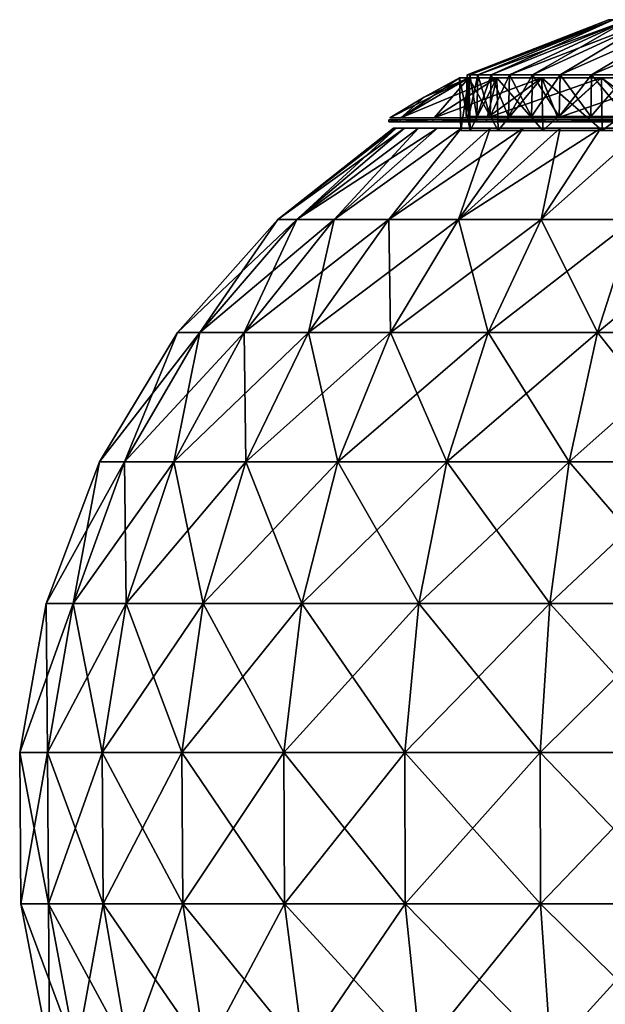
# Model space of a CAD drawing. Header units: millimetres. Extents: x -125 to 125, y -812 to 66.
# Tile 17 of 29: x -79 to -22, y -40 to 55. Entities that reach past the tile are written whole.
import ezdxf

# ---------------------------------------------------------------- set-up
doc = ezdxf.new("R2010")
doc.units = ezdxf.units.MM
doc.header["$LTSCALE"] = 52.148148
for name, color, linetype in [('1', 7, 'CONTINUOUS'), ('10', 7, 'CONTINUOUS'), ('11', 7, 'CONTINUOUS'), ('12', 7, 'CONTINUOUS'), ('2', 7, 'CONTINUOUS'), ('4', 7, 'CONTINUOUS'), ('5', 7, 'CONTINUOUS'), ('6', 7, 'CONTINUOUS'), ('7', 7, 'CONTINUOUS'), ('8', 7, 'CONTINUOUS'), ('9', 7, 'CONTINUOUS')]:
    doc.layers.add(name, color=color, linetype=linetype)

msp = doc.modelspace()

# ---------------------------------------------------------------- linework, layer by layer
at = {"layer": '1', "color": 18, "linetype": 'Continuous', "true_color": 0x640303}
for points in [[(-35.894, 49.923, 44), (-35.632, 49.923, 48.327), (-22.172, 55.274, 44), (-35.894, 49.923, 44)], [(-35.632, 49.923, 48.327), (-34.851, 49.923, 52.59), (-21.689, 55.274, 48.603), (-35.632, 49.923, 48.327)], [(-22.172, 55.274, 44), (-35.632, 49.923, 48.327), (-21.689, 55.274, 48.603), (-22.172, 55.274, 44)], [(-34.851, 49.923, 52.59), (-33.561, 49.923, 56.728), (-21.689, 55.274, 48.603), (-34.851, 49.923, 52.59)], [(-21.689, 55.274, 48.603), (-33.561, 49.923, 56.728), (-20.261, 55.274, 53.006), (-21.689, 55.274, 48.603)], [(-33.561, 49.923, 56.728), (-31.782, 49.923, 60.681), (-20.261, 55.274, 53.006), (-33.561, 49.923, 56.728)], [(-31.782, 49.923, 60.681), (-29.54, 49.923, 64.39), (-20.261, 55.274, 53.006), (-31.782, 49.923, 60.681)], [(-20.261, 55.274, 53.006), (-29.54, 49.923, 64.39), (-17.95, 55.274, 57.016), (-20.261, 55.274, 53.006)], [(-29.54, 49.923, 64.39), (-26.867, 49.923, 67.802), (-17.95, 55.274, 57.016), (-29.54, 49.923, 64.39)], [(-26.867, 49.923, 67.802), (-23.802, 49.923, 70.867), (-14.857, 55.274, 60.459), (-26.867, 49.923, 67.802)], [(-17.95, 55.274, 57.016), (-26.867, 49.923, 67.802), (-14.857, 55.274, 60.459), (-17.95, 55.274, 57.016)], [(-23.802, 49.923, 70.867), (-20.39, 49.923, 73.54), (-14.857, 55.274, 60.459), (-23.802, 49.923, 70.867)]]:
    msp.add_3dface(points, dxfattribs=at)
at = {"layer": '10', "color": 5, "linetype": 'Continuous', "true_color": 0x0303ff}
for points in [[(-35.722, 49.63, 35.847), (-36.64, 49.63, 44), (-35.591, 44.514, 35.877), (-35.722, 49.63, 35.847)], [(-35.591, 44.514, 35.877), (-36.64, 49.63, 44), (-36.506, 44.514, 44), (-35.591, 44.514, 35.877)], [(-32.891, 44.514, 28.16), (-35.722, 49.63, 35.847), (-35.591, 44.514, 35.877), (-32.891, 44.514, 28.16)], [(-33.012, 49.63, 28.102), (-35.722, 49.63, 35.847), (-32.891, 44.514, 28.16), (-33.012, 49.63, 28.102)], [(-28.542, 44.514, 21.239), (-33.012, 49.63, 28.102), (-32.891, 44.514, 28.16), (-28.542, 44.514, 21.239)], [(-28.647, 49.63, 21.155), (-33.012, 49.63, 28.102), (-28.542, 44.514, 21.239), (-28.647, 49.63, 21.155)], [(-22.761, 44.514, 15.458), (-28.647, 49.63, 21.155), (-28.542, 44.514, 21.239), (-22.761, 44.514, 15.458)], [(-22.845, 49.63, 15.353), (-28.647, 49.63, 21.155), (-22.761, 44.514, 15.458), (-22.845, 49.63, 15.353)], [(-15.84, 44.514, 11.109), (-22.845, 49.63, 15.353), (-22.761, 44.514, 15.458), (-15.84, 44.514, 11.109)], [(-15.898, 49.63, 10.988), (-22.845, 49.63, 15.353), (-15.84, 44.514, 11.109), (-15.898, 49.63, 10.988)]]:
    msp.add_3dface(points, dxfattribs=at)
at = {"layer": '11', "color": 5, "linetype": 'Continuous', "true_color": 0x0303ff}
for points in [[(-36.64, 49.63, 44), (-35.722, 49.63, 52.153), (-36.506, 44.514, 44), (-36.64, 49.63, 44)], [(-36.506, 44.514, 44), (-35.722, 49.63, 52.153), (-35.591, 44.514, 52.123), (-36.506, 44.514, 44)], [(-35.722, 49.63, 52.153), (-33.012, 49.63, 59.898), (-35.591, 44.514, 52.123), (-35.722, 49.63, 52.153)], [(-35.591, 44.514, 52.123), (-33.012, 49.63, 59.898), (-32.891, 44.514, 59.84), (-35.591, 44.514, 52.123)], [(-33.012, 49.63, 59.898), (-28.647, 49.63, 66.845), (-32.891, 44.514, 59.84), (-33.012, 49.63, 59.898)], [(-32.891, 44.514, 59.84), (-28.647, 49.63, 66.845), (-28.542, 44.514, 66.761), (-32.891, 44.514, 59.84)], [(-28.647, 49.63, 66.845), (-22.845, 49.63, 72.647), (-28.542, 44.514, 66.761), (-28.647, 49.63, 66.845)], [(-28.542, 44.514, 66.761), (-22.845, 49.63, 72.647), (-22.761, 44.514, 72.542), (-28.542, 44.514, 66.761)], [(-22.845, 49.63, 72.647), (-15.898, 49.63, 77.012), (-22.761, 44.514, 72.542), (-22.845, 49.63, 72.647)], [(-22.761, 44.514, 72.542), (-15.898, 49.63, 77.012), (-15.84, 44.514, 76.891), (-22.761, 44.514, 72.542)]]:
    msp.add_3dface(points, dxfattribs=at)
at = {"layer": '12', "color": 250, "linetype": 'Continuous', "true_color": 0x1c1c1c}
for points in [[(-42.779, 44.739, 39.18), (-41.97, 44.739, 34.421), (-54.287, 35.855, 38.97), (-42.779, 44.739, 39.18)], [(-54.287, 35.855, 38.97), (-41.97, 44.739, 34.421), (-52.439, 35.855, 29.08), (-54.287, 35.855, 38.97)], [(-43.049, 44.739, 44), (-42.779, 44.739, 39.18), (-54.287, 35.855, 38.97), (-43.049, 44.739, 44)], [(-42.779, 44.739, 48.82), (-43.049, 44.739, 44), (-54.287, 35.855, 49.03), (-42.779, 44.739, 48.82)], [(-54.287, 35.855, 49.03), (-43.049, 44.739, 44), (-54.287, 35.855, 38.97), (-54.287, 35.855, 49.03)], [(-52.439, 35.855, 58.92), (-42.779, 44.739, 48.82), (-54.287, 35.855, 49.03), (-52.439, 35.855, 58.92)], [(-40.633, 44.739, 29.782), (-38.786, 44.739, 25.322), (-52.439, 35.855, 29.08), (-40.633, 44.739, 29.782)], [(-52.439, 35.855, 29.08), (-38.786, 44.739, 25.322), (-48.804, 35.855, 19.698), (-52.439, 35.855, 29.08)], [(-41.97, 44.739, 34.421), (-40.633, 44.739, 29.782), (-52.439, 35.855, 29.08), (-41.97, 44.739, 34.421)], [(-41.97, 44.739, 53.579), (-42.779, 44.739, 48.82), (-52.439, 35.855, 58.92), (-41.97, 44.739, 53.579)], [(-40.633, 44.739, 58.218), (-41.97, 44.739, 53.579), (-52.439, 35.855, 58.92), (-40.633, 44.739, 58.218)], [(-48.804, 35.855, 68.302), (-40.633, 44.739, 58.218), (-52.439, 35.855, 58.92), (-48.804, 35.855, 68.302)], [(-36.451, 44.739, 66.904), (-38.786, 44.739, 62.678), (-48.804, 35.855, 68.302), (-36.451, 44.739, 66.904)], [(-43.508, 35.855, 76.856), (-36.451, 44.739, 66.904), (-48.804, 35.855, 68.302), (-43.508, 35.855, 76.856)], [(-38.786, 44.739, 25.322), (-36.451, 44.739, 21.096), (-48.804, 35.855, 19.698), (-38.786, 44.739, 25.322)], [(-48.804, 35.855, 19.698), (-36.451, 44.739, 21.096), (-43.508, 35.855, 11.144), (-48.804, 35.855, 19.698)], [(-38.786, 44.739, 62.678), (-40.633, 44.739, 58.218), (-48.804, 35.855, 68.302), (-38.786, 44.739, 62.678)], [(-33.657, 44.739, 70.841), (-36.451, 44.739, 66.904), (-43.508, 35.855, 76.856), (-33.657, 44.739, 70.841)], [(-36.73, 35.855, 84.291), (-33.657, 44.739, 70.841), (-43.508, 35.855, 76.856), (-36.73, 35.855, 84.291)], [(-36.451, 44.739, 21.096), (-33.657, 44.739, 17.159), (-43.508, 35.855, 11.144), (-36.451, 44.739, 21.096)], [(-33.657, 44.739, 17.159), (-30.44, 44.739, 13.56), (-43.508, 35.855, 11.144), (-33.657, 44.739, 17.159)], [(-43.508, 35.855, 11.144), (-30.44, 44.739, 13.56), (-36.73, 35.855, 3.709), (-43.508, 35.855, 11.144)], [(-30.44, 44.739, 74.44), (-33.657, 44.739, 70.841), (-36.73, 35.855, 84.291), (-30.44, 44.739, 74.44)], [(-26.841, 44.739, 77.657), (-30.44, 44.739, 74.44), (-36.73, 35.855, 84.291), (-26.841, 44.739, 77.657)], [(-28.701, 35.855, 90.354), (-26.841, 44.739, 77.657), (-36.73, 35.855, 84.291), (-28.701, 35.855, 90.354)], [(-26.841, 44.739, 10.343), (-22.904, 44.739, 7.549), (-36.73, 35.855, 3.709), (-26.841, 44.739, 10.343)], [(-36.73, 35.855, 3.709), (-22.904, 44.739, 7.549), (-28.701, 35.855, -2.354), (-36.73, 35.855, 3.709)], [(-30.44, 44.739, 13.56), (-26.841, 44.739, 10.343), (-36.73, 35.855, 3.709), (-30.44, 44.739, 13.56)], [(-22.904, 44.739, 80.451), (-26.841, 44.739, 77.657), (-28.701, 35.855, 90.354), (-22.904, 44.739, 80.451)], [(-18.678, 44.739, 82.786), (-22.904, 44.739, 80.451), (-28.701, 35.855, 90.354), (-18.678, 44.739, 82.786)], [(-19.695, 35.855, 94.838), (-18.678, 44.739, 82.786), (-28.701, 35.855, 90.354), (-19.695, 35.855, 94.838)], [(-22.904, 44.739, 7.549), (-18.678, 44.739, 5.214), (-28.701, 35.855, -2.354), (-22.904, 44.739, 7.549)], [(-28.701, 35.855, -2.354), (-18.678, 44.739, 5.214), (-19.695, 35.855, -6.838), (-28.701, 35.855, -2.354)], [(-61.856, 24.892, 61.6), (-54.287, 35.855, 49.03), (-64.037, 24.892, 49.934), (-61.856, 24.892, 61.6)], [(-54.287, 35.855, 38.97), (-52.439, 35.855, 29.08), (-64.037, 24.892, 38.066), (-54.287, 35.855, 38.97)], [(-64.037, 24.892, 49.934), (-54.287, 35.855, 38.97), (-64.037, 24.892, 38.066), (-64.037, 24.892, 49.934)], [(-64.037, 24.892, 38.066), (-52.439, 35.855, 29.08), (-61.856, 24.892, 26.4), (-64.037, 24.892, 38.066)], [(-54.287, 35.855, 49.03), (-54.287, 35.855, 38.97), (-64.037, 24.892, 49.934), (-54.287, 35.855, 49.03)], [(-52.439, 35.855, 29.08), (-48.804, 35.855, 19.698), (-61.856, 24.892, 26.4), (-52.439, 35.855, 29.08)], [(-61.856, 24.892, 26.4), (-48.804, 35.855, 19.698), (-57.569, 24.892, 15.334), (-61.856, 24.892, 26.4)], [(-52.439, 35.855, 58.92), (-54.287, 35.855, 49.03), (-61.856, 24.892, 61.6), (-52.439, 35.855, 58.92)], [(-57.569, 24.892, 72.666), (-52.439, 35.855, 58.92), (-61.856, 24.892, 61.6), (-57.569, 24.892, 72.666)], [(-48.804, 35.855, 19.698), (-43.508, 35.855, 11.144), (-57.569, 24.892, 15.334), (-48.804, 35.855, 19.698)], [(-57.569, 24.892, 15.334), (-43.508, 35.855, 11.144), (-51.321, 24.892, 5.244), (-57.569, 24.892, 15.334)], [(-48.804, 35.855, 68.302), (-52.439, 35.855, 58.92), (-57.569, 24.892, 72.666), (-48.804, 35.855, 68.302)], [(-51.321, 24.892, 82.756), (-48.804, 35.855, 68.302), (-57.569, 24.892, 72.666), (-51.321, 24.892, 82.756)], [(-43.508, 35.855, 11.144), (-36.73, 35.855, 3.709), (-51.321, 24.892, 5.244), (-43.508, 35.855, 11.144)], [(-51.321, 24.892, 5.244), (-36.73, 35.855, 3.709), (-43.326, 24.892, -3.527), (-51.321, 24.892, 5.244)], [(-43.508, 35.855, 76.856), (-48.804, 35.855, 68.302), (-51.321, 24.892, 82.756), (-43.508, 35.855, 76.856)], [(-43.326, 24.892, 91.527), (-43.508, 35.855, 76.856), (-51.321, 24.892, 82.756), (-43.326, 24.892, 91.527)], [(-36.73, 35.855, 84.291), (-43.508, 35.855, 76.856), (-43.326, 24.892, 91.527), (-36.73, 35.855, 84.291)], [(-36.73, 35.855, 3.709), (-28.701, 35.855, -2.354), (-43.326, 24.892, -3.527), (-36.73, 35.855, 3.709)], [(-43.326, 24.892, -3.527), (-28.701, 35.855, -2.354), (-33.855, 24.892, -10.678), (-43.326, 24.892, -3.527)], [(-33.855, 24.892, 98.678), (-36.73, 35.855, 84.291), (-43.326, 24.892, 91.527), (-33.855, 24.892, 98.678)], [(-28.701, 35.855, 90.354), (-36.73, 35.855, 84.291), (-33.855, 24.892, 98.678), (-28.701, 35.855, 90.354)], [(-28.701, 35.855, -2.354), (-19.695, 35.855, -6.838), (-33.855, 24.892, -10.678), (-28.701, 35.855, -2.354)], [(-33.855, 24.892, -10.678), (-19.695, 35.855, -6.838), (-23.232, 24.892, -15.968), (-33.855, 24.892, -10.678)], [(-23.232, 24.892, 103.968), (-28.701, 35.855, 90.354), (-33.855, 24.892, 98.678), (-23.232, 24.892, 103.968)], [(-19.695, 35.855, 94.838), (-28.701, 35.855, 90.354), (-23.232, 24.892, 103.968), (-19.695, 35.855, 94.838)], [(-19.695, 35.855, -6.838), (-10.018, 35.855, -9.592), (-23.232, 24.892, -15.968), (-19.695, 35.855, -6.838)], [(-11.817, 24.892, 107.216), (-19.695, 35.855, 94.838), (-23.232, 24.892, 103.968), (-11.817, 24.892, 107.216)], [(-23.232, 24.892, -15.968), (-10.018, 35.855, -9.592), (-11.817, 24.892, -19.216), (-23.232, 24.892, -15.968)], [(-64.037, 24.892, 49.934), (-64.037, 24.892, 38.066), (-71.624, 12.322, 50.637), (-64.037, 24.892, 49.934)], [(-69.185, 12.322, 63.685), (-64.037, 24.892, 49.934), (-71.624, 12.322, 50.637), (-69.185, 12.322, 63.685)], [(-64.037, 24.892, 38.066), (-61.856, 24.892, 26.4), (-71.624, 12.322, 37.363), (-64.037, 24.892, 38.066)], [(-71.624, 12.322, 50.637), (-64.037, 24.892, 38.066), (-71.624, 12.322, 37.363), (-71.624, 12.322, 50.637)], [(-71.624, 12.322, 37.363), (-61.856, 24.892, 26.4), (-69.185, 12.322, 24.315), (-71.624, 12.322, 37.363)], [(-61.856, 24.892, 61.6), (-64.037, 24.892, 49.934), (-69.185, 12.322, 63.685), (-61.856, 24.892, 61.6)], [(-64.39, 12.322, 76.063), (-61.856, 24.892, 61.6), (-69.185, 12.322, 63.685), (-64.39, 12.322, 76.063)], [(-61.856, 24.892, 26.4), (-57.569, 24.892, 15.334), (-69.185, 12.322, 24.315), (-61.856, 24.892, 26.4)], [(-69.185, 12.322, 24.315), (-57.569, 24.892, 15.334), (-64.39, 12.322, 11.937), (-69.185, 12.322, 24.315)], [(-57.569, 24.892, 72.666), (-61.856, 24.892, 61.6), (-64.39, 12.322, 76.063), (-57.569, 24.892, 72.666)], [(-57.402, 12.322, 87.348), (-57.569, 24.892, 72.666), (-64.39, 12.322, 76.063), (-57.402, 12.322, 87.348)], [(-64.39, 12.322, 11.937), (-51.321, 24.892, 5.244), (-57.402, 12.322, 0.652), (-64.39, 12.322, 11.937)], [(-57.569, 24.892, 15.334), (-51.321, 24.892, 5.244), (-64.39, 12.322, 11.937), (-57.569, 24.892, 15.334)], [(-51.321, 24.892, 82.756), (-57.569, 24.892, 72.666), (-57.402, 12.322, 87.348), (-51.321, 24.892, 82.756)], [(-48.46, 12.322, 97.158), (-51.321, 24.892, 82.756), (-57.402, 12.322, 87.348), (-48.46, 12.322, 97.158)], [(-57.402, 12.322, 0.652), (-43.326, 24.892, -3.527), (-48.46, 12.322, -9.158), (-57.402, 12.322, 0.652)], [(-51.321, 24.892, 5.244), (-43.326, 24.892, -3.527), (-57.402, 12.322, 0.652), (-51.321, 24.892, 5.244)], [(-43.326, 24.892, 91.527), (-51.321, 24.892, 82.756), (-48.46, 12.322, 97.158), (-43.326, 24.892, 91.527)], [(-37.867, 12.322, 105.157), (-43.326, 24.892, 91.527), (-48.46, 12.322, 97.158), (-37.867, 12.322, 105.157)], [(-43.326, 24.892, -3.527), (-33.855, 24.892, -10.678), (-48.46, 12.322, -9.158), (-43.326, 24.892, -3.527)], [(-48.46, 12.322, -9.158), (-33.855, 24.892, -10.678), (-37.867, 12.322, -17.157), (-48.46, 12.322, -9.158)], [(-33.855, 24.892, 98.678), (-43.326, 24.892, 91.527), (-37.867, 12.322, 105.157), (-33.855, 24.892, 98.678)], [(-37.867, 12.322, -17.157), (-23.232, 24.892, -15.968), (-25.985, 12.322, -23.074), (-37.867, 12.322, -17.157)], [(-25.985, 12.322, 111.074), (-33.855, 24.892, 98.678), (-37.867, 12.322, 105.157), (-25.985, 12.322, 111.074)], [(-33.855, 24.892, -10.678), (-23.232, 24.892, -15.968), (-37.867, 12.322, -17.157), (-33.855, 24.892, -10.678)], [(-23.232, 24.892, 103.968), (-33.855, 24.892, 98.678), (-25.985, 12.322, 111.074), (-23.232, 24.892, 103.968)], [(-25.985, 12.322, -23.074), (-11.817, 24.892, -19.216), (-13.217, 12.322, -26.707), (-25.985, 12.322, -23.074)], [(-13.217, 12.322, 114.707), (-23.232, 24.892, 103.968), (-25.985, 12.322, 111.074), (-13.217, 12.322, 114.707)], [(-23.232, 24.892, -15.968), (-11.817, 24.892, -19.216), (-25.985, 12.322, -23.074), (-23.232, 24.892, -15.968)], [(-11.817, 24.892, 107.216), (-23.232, 24.892, 103.968), (-13.217, 12.322, 114.707), (-11.817, 24.892, 107.216)], [(-71.624, 12.322, 50.637), (-71.624, 12.322, 37.363), (-76.794, -1.43, 51.116), (-71.624, 12.322, 50.637)], [(-74.179, -1.43, 65.106), (-71.624, 12.322, 50.637), (-76.794, -1.43, 51.116), (-74.179, -1.43, 65.106)], [(-71.624, 12.322, 37.363), (-69.185, 12.322, 24.315), (-76.794, -1.43, 36.884), (-71.624, 12.322, 37.363)], [(-76.794, -1.43, 51.116), (-71.624, 12.322, 37.363), (-76.794, -1.43, 36.884), (-76.794, -1.43, 51.116)], [(-76.794, -1.43, 36.884), (-69.185, 12.322, 24.315), (-74.179, -1.43, 22.894), (-76.794, -1.43, 36.884)], [(-69.185, 12.322, 63.685), (-71.624, 12.322, 50.637), (-74.179, -1.43, 65.106), (-69.185, 12.322, 63.685)], [(-69.038, -1.43, 78.377), (-69.185, 12.322, 63.685), (-74.179, -1.43, 65.106), (-69.038, -1.43, 78.377)], [(-69.185, 12.322, 24.315), (-64.39, 12.322, 11.937), (-74.179, -1.43, 22.894), (-69.185, 12.322, 24.315)], [(-74.179, -1.43, 22.894), (-64.39, 12.322, 11.937), (-69.038, -1.43, 9.623), (-74.179, -1.43, 22.894)], [(-64.39, 12.322, 76.063), (-69.185, 12.322, 63.685), (-69.038, -1.43, 78.377), (-64.39, 12.322, 76.063)], [(-61.546, -1.43, 90.477), (-64.39, 12.322, 76.063), (-69.038, -1.43, 78.377), (-61.546, -1.43, 90.477)], [(-64.39, 12.322, 11.937), (-57.402, 12.322, 0.652), (-69.038, -1.43, 9.623), (-64.39, 12.322, 11.937)], [(-69.038, -1.43, 9.623), (-57.402, 12.322, 0.652), (-61.546, -1.43, -2.477), (-69.038, -1.43, 9.623)], [(-57.402, 12.322, 87.348), (-64.39, 12.322, 76.063), (-61.546, -1.43, 90.477), (-57.402, 12.322, 87.348)], [(-51.957, -1.43, 100.995), (-57.402, 12.322, 87.348), (-61.546, -1.43, 90.477), (-51.957, -1.43, 100.995)], [(-57.402, 12.322, 0.652), (-48.46, 12.322, -9.158), (-61.546, -1.43, -2.477), (-57.402, 12.322, 0.652)], [(-61.546, -1.43, -2.477), (-48.46, 12.322, -9.158), (-51.957, -1.43, -12.995), (-61.546, -1.43, -2.477)], [(-48.46, 12.322, 97.158), (-57.402, 12.322, 87.348), (-51.957, -1.43, 100.995), (-48.46, 12.322, 97.158)], [(-40.6, -1.43, 109.571), (-48.46, 12.322, 97.158), (-51.957, -1.43, 100.995), (-40.6, -1.43, 109.571)], [(-48.46, 12.322, -9.158), (-37.867, 12.322, -17.157), (-51.957, -1.43, -12.995), (-48.46, 12.322, -9.158)], [(-51.957, -1.43, -12.995), (-37.867, 12.322, -17.157), (-40.6, -1.43, -21.571), (-51.957, -1.43, -12.995)], [(-37.867, 12.322, 105.157), (-48.46, 12.322, 97.158), (-40.6, -1.43, 109.571), (-37.867, 12.322, 105.157)], [(-27.86, -1.43, 115.915), (-37.867, 12.322, 105.157), (-40.6, -1.43, 109.571), (-27.86, -1.43, 115.915)], [(-37.867, 12.322, -17.157), (-25.985, 12.322, -23.074), (-40.6, -1.43, -21.571), (-37.867, 12.322, -17.157)], [(-40.6, -1.43, -21.571), (-25.985, 12.322, -23.074), (-27.86, -1.43, -27.915), (-40.6, -1.43, -21.571)], [(-25.985, 12.322, 111.074), (-37.867, 12.322, 105.157), (-27.86, -1.43, 115.915), (-25.985, 12.322, 111.074)], [(-14.171, -1.43, 119.81), (-25.985, 12.322, 111.074), (-27.86, -1.43, 115.915), (-14.171, -1.43, 119.81)], [(-25.985, 12.322, -23.074), (-13.217, 12.322, -26.707), (-27.86, -1.43, -27.915), (-25.985, 12.322, -23.074)], [(-27.86, -1.43, -27.915), (-13.217, 12.322, -26.707), (-14.171, -1.43, -31.81), (-27.86, -1.43, -27.915)], [(-13.217, 12.322, 114.707), (-25.985, 12.322, 111.074), (-14.171, -1.43, 119.81), (-13.217, 12.322, 114.707)], [(-79.371, -15.899, 36.645), (-74.179, -1.43, 22.894), (-76.668, -15.899, 22.186), (-79.371, -15.899, 36.645)], [(-76.794, -1.43, 51.116), (-76.794, -1.43, 36.884), (-79.371, -15.899, 51.355), (-76.794, -1.43, 51.116)], [(-76.668, -15.899, 65.814), (-76.794, -1.43, 51.116), (-79.371, -15.899, 51.355), (-76.668, -15.899, 65.814)], [(-76.794, -1.43, 36.884), (-74.179, -1.43, 22.894), (-79.371, -15.899, 36.645), (-76.794, -1.43, 36.884)], [(-79.371, -15.899, 51.355), (-76.794, -1.43, 36.884), (-79.371, -15.899, 36.645), (-79.371, -15.899, 51.355)], [(-74.179, -1.43, 65.106), (-76.794, -1.43, 51.116), (-76.668, -15.899, 65.814), (-74.179, -1.43, 65.106)], [(-76.668, -15.899, 22.186), (-69.038, -1.43, 9.623), (-71.355, -15.899, 8.47), (-76.668, -15.899, 22.186)], [(-74.179, -1.43, 22.894), (-69.038, -1.43, 9.623), (-76.668, -15.899, 22.186), (-74.179, -1.43, 22.894)], [(-71.355, -15.899, 79.53), (-74.179, -1.43, 65.106), (-76.668, -15.899, 65.814), (-71.355, -15.899, 79.53)], [(-69.038, -1.43, 78.377), (-74.179, -1.43, 65.106), (-71.355, -15.899, 79.53), (-69.038, -1.43, 78.377)], [(-69.038, -1.43, 9.623), (-61.546, -1.43, -2.477), (-71.355, -15.899, 8.47), (-69.038, -1.43, 9.623)], [(-71.355, -15.899, 8.47), (-61.546, -1.43, -2.477), (-63.611, -15.899, -4.037), (-71.355, -15.899, 8.47)], [(-63.611, -15.899, 92.037), (-69.038, -1.43, 78.377), (-71.355, -15.899, 79.53), (-63.611, -15.899, 92.037)], [(-61.546, -1.43, 90.477), (-69.038, -1.43, 78.377), (-63.611, -15.899, 92.037), (-61.546, -1.43, 90.477)], [(-61.546, -1.43, -2.477), (-51.957, -1.43, -12.995), (-63.611, -15.899, -4.037), (-61.546, -1.43, -2.477)], [(-63.611, -15.899, -4.037), (-51.957, -1.43, -12.995), (-53.701, -15.899, -14.907), (-63.611, -15.899, -4.037)], [(-53.701, -15.899, 102.907), (-61.546, -1.43, 90.477), (-63.611, -15.899, 92.037), (-53.701, -15.899, 102.907)], [(-51.957, -1.43, 100.995), (-61.546, -1.43, 90.477), (-53.701, -15.899, 102.907), (-51.957, -1.43, 100.995)], [(-51.957, -1.43, -12.995), (-40.6, -1.43, -21.571), (-53.701, -15.899, -14.907), (-51.957, -1.43, -12.995)], [(-53.701, -15.899, -14.907), (-40.6, -1.43, -21.571), (-41.963, -15.899, -23.772), (-53.701, -15.899, -14.907)], [(-41.963, -15.899, 111.772), (-51.957, -1.43, 100.995), (-53.701, -15.899, 102.907), (-41.963, -15.899, 111.772)], [(-40.6, -1.43, 109.571), (-51.957, -1.43, 100.995), (-41.963, -15.899, 111.772), (-40.6, -1.43, 109.571)], [(-40.6, -1.43, -21.571), (-27.86, -1.43, -27.915), (-41.963, -15.899, -23.772), (-40.6, -1.43, -21.571)], [(-41.963, -15.899, -23.772), (-27.86, -1.43, -27.915), (-28.795, -15.899, -30.328), (-41.963, -15.899, -23.772)], [(-28.795, -15.899, 118.328), (-40.6, -1.43, 109.571), (-41.963, -15.899, 111.772), (-28.795, -15.899, 118.328)], [(-27.86, -1.43, 115.915), (-40.6, -1.43, 109.571), (-28.795, -15.899, 118.328), (-27.86, -1.43, 115.915)], [(-27.86, -1.43, -27.915), (-14.171, -1.43, -31.81), (-28.795, -15.899, -30.328), (-27.86, -1.43, -27.915)], [(-28.795, -15.899, -30.328), (-14.171, -1.43, -31.81), (-14.647, -15.899, -34.354), (-28.795, -15.899, -30.328)], [(-14.647, -15.899, 122.354), (-27.86, -1.43, 115.915), (-28.795, -15.899, 118.328), (-14.647, -15.899, 122.354)], [(-14.171, -1.43, 119.81), (-27.86, -1.43, 115.915), (-14.647, -15.899, 122.354), (-14.171, -1.43, 119.81)], [(-76.668, -15.899, 65.814), (-79.371, -15.899, 51.355), (-76.569, -30.598, 65.786), (-76.668, -15.899, 65.814)], [(-79.371, -15.899, 51.355), (-79.371, -15.899, 36.645), (-79.269, -30.598, 51.345), (-79.371, -15.899, 51.355)], [(-76.569, -30.598, 65.786), (-79.371, -15.899, 51.355), (-79.269, -30.598, 51.345), (-76.569, -30.598, 65.786)], [(-79.371, -15.899, 36.645), (-76.668, -15.899, 22.186), (-79.269, -30.598, 36.655), (-79.371, -15.899, 36.645)], [(-79.269, -30.598, 51.345), (-79.371, -15.899, 36.645), (-79.269, -30.598, 36.655), (-79.269, -30.598, 51.345)], [(-79.269, -30.598, 36.655), (-76.668, -15.899, 22.186), (-76.569, -30.598, 22.214), (-79.269, -30.598, 36.655)], [(-71.355, -15.899, 79.53), (-76.668, -15.899, 65.814), (-71.262, -30.598, 79.484), (-71.355, -15.899, 79.53)], [(-71.262, -30.598, 79.484), (-76.668, -15.899, 65.814), (-76.569, -30.598, 65.786), (-71.262, -30.598, 79.484)], [(-76.668, -15.899, 22.186), (-71.355, -15.899, 8.47), (-76.569, -30.598, 22.214), (-76.668, -15.899, 22.186)], [(-76.569, -30.598, 22.214), (-71.355, -15.899, 8.47), (-71.262, -30.598, 8.516), (-76.569, -30.598, 22.214)], [(-63.611, -15.899, 92.037), (-71.355, -15.899, 79.53), (-63.529, -30.598, 91.975), (-63.611, -15.899, 92.037)], [(-63.529, -30.598, 91.975), (-71.355, -15.899, 79.53), (-71.262, -30.598, 79.484), (-63.529, -30.598, 91.975)], [(-71.355, -15.899, 8.47), (-63.611, -15.899, -4.037), (-71.262, -30.598, 8.516), (-71.355, -15.899, 8.47)], [(-71.262, -30.598, 8.516), (-63.611, -15.899, -4.037), (-63.529, -30.598, -3.975), (-71.262, -30.598, 8.516)], [(-53.701, -15.899, 102.907), (-63.611, -15.899, 92.037), (-53.632, -30.598, 102.831), (-53.701, -15.899, 102.907)], [(-53.632, -30.598, 102.831), (-63.611, -15.899, 92.037), (-63.529, -30.598, 91.975), (-53.632, -30.598, 102.831)], [(-63.611, -15.899, -4.037), (-53.701, -15.899, -14.907), (-63.529, -30.598, -3.975), (-63.611, -15.899, -4.037)], [(-63.529, -30.598, -3.975), (-53.701, -15.899, -14.907), (-53.632, -30.598, -14.831), (-63.529, -30.598, -3.975)], [(-41.963, -15.899, 111.772), (-53.701, -15.899, 102.907), (-41.908, -30.598, 111.684), (-41.963, -15.899, 111.772)], [(-41.908, -30.598, 111.684), (-53.701, -15.899, 102.907), (-53.632, -30.598, 102.831), (-41.908, -30.598, 111.684)], [(-53.701, -15.899, -14.907), (-41.963, -15.899, -23.772), (-53.632, -30.598, -14.831), (-53.701, -15.899, -14.907)], [(-53.632, -30.598, -14.831), (-41.963, -15.899, -23.772), (-41.908, -30.598, -23.684), (-53.632, -30.598, -14.831)], [(-28.795, -15.899, 118.328), (-41.963, -15.899, 111.772), (-28.758, -30.598, 118.233), (-28.795, -15.899, 118.328)], [(-28.758, -30.598, 118.233), (-41.963, -15.899, 111.772), (-41.908, -30.598, 111.684), (-28.758, -30.598, 118.233)], [(-41.963, -15.899, -23.772), (-28.795, -15.899, -30.328), (-41.908, -30.598, -23.684), (-41.963, -15.899, -23.772)], [(-41.908, -30.598, -23.684), (-28.795, -15.899, -30.328), (-28.758, -30.598, -30.233), (-41.908, -30.598, -23.684)], [(-14.628, -30.598, 122.253), (-28.795, -15.899, 118.328), (-28.758, -30.598, 118.233), (-14.628, -30.598, 122.253)], [(-14.647, -15.899, 122.354), (-28.795, -15.899, 118.328), (-14.628, -30.598, 122.253), (-14.647, -15.899, 122.354)], [(-28.795, -15.899, -30.328), (-14.647, -15.899, -34.354), (-28.758, -30.598, -30.233), (-28.795, -15.899, -30.328)], [(-28.758, -30.598, -30.233), (-14.647, -15.899, -34.354), (-14.628, -30.598, -34.253), (-28.758, -30.598, -30.233)], [(-79.269, -30.598, 51.345), (-79.269, -30.598, 36.655), (-76.49, -45.03, 51.088), (-79.269, -30.598, 51.345)], [(-73.885, -45.03, 65.022), (-79.269, -30.598, 51.345), (-76.49, -45.03, 51.088), (-73.885, -45.03, 65.022)], [(-79.269, -30.598, 36.655), (-76.569, -30.598, 22.214), (-76.49, -45.03, 36.912), (-79.269, -30.598, 36.655)], [(-76.49, -45.03, 51.088), (-79.269, -30.598, 36.655), (-76.49, -45.03, 36.912), (-76.49, -45.03, 51.088)], [(-76.569, -30.598, 65.786), (-79.269, -30.598, 51.345), (-73.885, -45.03, 65.022), (-76.569, -30.598, 65.786)], [(-76.569, -30.598, 22.214), (-71.262, -30.598, 8.516), (-73.885, -45.03, 22.978), (-76.569, -30.598, 22.214)], [(-76.49, -45.03, 36.912), (-76.569, -30.598, 22.214), (-73.885, -45.03, 22.978), (-76.49, -45.03, 36.912)], [(-71.262, -30.598, 79.484), (-76.569, -30.598, 65.786), (-68.764, -45.03, 78.241), (-71.262, -30.598, 79.484)], [(-68.764, -45.03, 78.241), (-76.569, -30.598, 65.786), (-73.885, -45.03, 65.022), (-68.764, -45.03, 78.241)], [(-73.885, -45.03, 22.978), (-71.262, -30.598, 8.516), (-68.764, -45.03, 9.759), (-73.885, -45.03, 22.978)], [(-71.262, -30.598, 8.516), (-63.529, -30.598, -3.975), (-68.764, -45.03, 9.759), (-71.262, -30.598, 8.516)], [(-63.529, -30.598, 91.975), (-71.262, -30.598, 79.484), (-61.302, -45.03, 90.293), (-63.529, -30.598, 91.975)], [(-61.302, -45.03, 90.293), (-71.262, -30.598, 79.484), (-68.764, -45.03, 78.241), (-61.302, -45.03, 90.293)], [(-68.764, -45.03, 9.759), (-63.529, -30.598, -3.975), (-61.302, -45.03, -2.293), (-68.764, -45.03, 9.759)], [(-63.529, -30.598, -3.975), (-53.632, -30.598, -14.831), (-61.302, -45.03, -2.293), (-63.529, -30.598, -3.975)], [(-53.632, -30.598, 102.831), (-63.529, -30.598, 91.975), (-51.752, -45.03, 100.769), (-53.632, -30.598, 102.831)], [(-51.752, -45.03, 100.769), (-63.529, -30.598, 91.975), (-61.302, -45.03, 90.293), (-51.752, -45.03, 100.769)], [(-61.302, -45.03, -2.293), (-53.632, -30.598, -14.831), (-51.752, -45.03, -12.769), (-61.302, -45.03, -2.293)], [(-53.632, -30.598, -14.831), (-41.908, -30.598, -23.684), (-51.752, -45.03, -12.769), (-53.632, -30.598, -14.831)], [(-41.908, -30.598, 111.684), (-53.632, -30.598, 102.831), (-40.439, -45.03, 109.312), (-41.908, -30.598, 111.684)], [(-40.439, -45.03, 109.312), (-53.632, -30.598, 102.831), (-51.752, -45.03, 100.769), (-40.439, -45.03, 109.312)], [(-51.752, -45.03, -12.769), (-41.908, -30.598, -23.684), (-40.439, -45.03, -21.312), (-51.752, -45.03, -12.769)], [(-41.908, -30.598, -23.684), (-28.758, -30.598, -30.233), (-40.439, -45.03, -21.312), (-41.908, -30.598, -23.684)], [(-28.758, -30.598, 118.233), (-41.908, -30.598, 111.684), (-27.75, -45.03, 115.63), (-28.758, -30.598, 118.233)], [(-27.75, -45.03, 115.63), (-41.908, -30.598, 111.684), (-40.439, -45.03, 109.312), (-27.75, -45.03, 115.63)], [(-40.439, -45.03, -21.312), (-28.758, -30.598, -30.233), (-27.75, -45.03, -27.63), (-40.439, -45.03, -21.312)], [(-28.758, -30.598, -30.233), (-14.628, -30.598, -34.253), (-27.75, -45.03, -27.63), (-28.758, -30.598, -30.233)], [(-14.628, -30.598, 122.253), (-28.758, -30.598, 118.233), (-14.115, -45.03, 119.51), (-14.628, -30.598, 122.253)], [(-14.115, -45.03, 119.51), (-28.758, -30.598, 118.233), (-27.75, -45.03, 115.63), (-14.115, -45.03, 119.51)], [(-27.75, -45.03, -27.63), (-14.628, -30.598, -34.253), (-14.115, -45.03, -31.51), (-27.75, -45.03, -27.63)]]:
    msp.add_3dface(points, dxfattribs=at)
at = {"layer": '2', "color": 18, "linetype": 'Continuous', "true_color": 0x640303}
for points in [[(-35.894, 49.923, 44), (-22.172, 55.274, 44), (-21.689, 55.274, 39.397), (-35.894, 49.923, 44)], [(-35.894, 49.923, 44), (-21.689, 55.274, 39.397), (-35.632, 49.923, 39.673), (-35.894, 49.923, 44)], [(-35.632, 49.923, 39.673), (-21.689, 55.274, 39.397), (-34.851, 49.923, 35.41), (-35.632, 49.923, 39.673)], [(-21.689, 55.274, 39.397), (-20.261, 55.274, 34.994), (-34.851, 49.923, 35.41), (-21.689, 55.274, 39.397)], [(-34.851, 49.923, 35.41), (-20.261, 55.274, 34.994), (-33.561, 49.923, 31.272), (-34.851, 49.923, 35.41)], [(-33.561, 49.923, 31.272), (-20.261, 55.274, 34.994), (-31.782, 49.923, 27.319), (-33.561, 49.923, 31.272)], [(-20.261, 55.274, 34.994), (-17.95, 55.274, 30.984), (-31.782, 49.923, 27.319), (-20.261, 55.274, 34.994)], [(-31.782, 49.923, 27.319), (-17.95, 55.274, 30.984), (-29.54, 49.923, 23.61), (-31.782, 49.923, 27.319)], [(-29.54, 49.923, 23.61), (-17.95, 55.274, 30.984), (-26.867, 49.923, 20.198), (-29.54, 49.923, 23.61)], [(-26.867, 49.923, 20.198), (-14.857, 55.274, 27.541), (-23.802, 49.923, 17.133), (-26.867, 49.923, 20.198)], [(-17.95, 55.274, 30.984), (-14.857, 55.274, 27.541), (-26.867, 49.923, 20.198), (-17.95, 55.274, 30.984)], [(-14.857, 55.274, 27.541), (-11.116, 55.274, 24.815), (-23.802, 49.923, 17.133), (-14.857, 55.274, 27.541)], [(-23.802, 49.923, 17.133), (-11.116, 55.274, 24.815), (-20.39, 49.923, 14.46), (-23.802, 49.923, 17.133)]]:
    msp.add_3dface(points, dxfattribs=at)
at = {"layer": '4', "color": 18, "linetype": 'Continuous', "true_color": 0x640303}
for points in [[(-36, 45.87, 44), (-35.632, 49.923, 39.673), (-35.738, 45.87, 39.661), (-36, 45.87, 44)], [(-35.894, 49.923, 44), (-35.632, 49.923, 39.673), (-36, 45.87, 44), (-35.894, 49.923, 44)], [(-35.738, 45.87, 39.661), (-34.851, 49.923, 35.41), (-34.954, 45.87, 35.385), (-35.738, 45.87, 39.661)], [(-35.632, 49.923, 39.673), (-34.851, 49.923, 35.41), (-35.738, 45.87, 39.661), (-35.632, 49.923, 39.673)], [(-34.954, 45.87, 35.385), (-33.561, 49.923, 31.272), (-33.661, 45.87, 31.234), (-34.954, 45.87, 35.385)], [(-34.851, 49.923, 35.41), (-33.561, 49.923, 31.272), (-34.954, 45.87, 35.385), (-34.851, 49.923, 35.41)], [(-33.661, 45.87, 31.234), (-31.782, 49.923, 27.319), (-31.876, 45.87, 27.27), (-33.661, 45.87, 31.234)], [(-33.561, 49.923, 31.272), (-31.782, 49.923, 27.319), (-33.661, 45.87, 31.234), (-33.561, 49.923, 31.272)], [(-31.876, 45.87, 27.27), (-29.54, 49.923, 23.61), (-29.627, 45.87, 23.55), (-31.876, 45.87, 27.27)], [(-31.782, 49.923, 27.319), (-29.54, 49.923, 23.61), (-31.876, 45.87, 27.27), (-31.782, 49.923, 27.319)], [(-29.627, 45.87, 23.55), (-26.867, 49.923, 20.198), (-26.946, 45.87, 20.128), (-29.627, 45.87, 23.55)], [(-29.54, 49.923, 23.61), (-26.867, 49.923, 20.198), (-29.627, 45.87, 23.55), (-29.54, 49.923, 23.61)], [(-26.946, 45.87, 20.128), (-23.802, 49.923, 17.133), (-23.872, 45.87, 17.054), (-26.946, 45.87, 20.128)], [(-26.867, 49.923, 20.198), (-23.802, 49.923, 17.133), (-26.946, 45.87, 20.128), (-26.867, 49.923, 20.198)], [(-23.872, 45.87, 17.054), (-20.39, 49.923, 14.46), (-20.45, 45.87, 14.373), (-23.872, 45.87, 17.054)], [(-23.802, 49.923, 17.133), (-20.39, 49.923, 14.46), (-23.872, 45.87, 17.054), (-23.802, 49.923, 17.133)]]:
    msp.add_3dface(points, dxfattribs=at)
at = {"layer": '5', "color": 18, "linetype": 'Continuous', "true_color": 0x640303}
for points in [[(-35.894, 49.923, 44), (-36, 45.87, 44), (-35.738, 45.87, 48.339), (-35.894, 49.923, 44)], [(-35.632, 49.923, 48.327), (-35.894, 49.923, 44), (-35.738, 45.87, 48.339), (-35.632, 49.923, 48.327)], [(-34.954, 45.87, 52.615), (-35.632, 49.923, 48.327), (-35.738, 45.87, 48.339), (-34.954, 45.87, 52.615)], [(-34.851, 49.923, 52.59), (-35.632, 49.923, 48.327), (-34.954, 45.87, 52.615), (-34.851, 49.923, 52.59)], [(-33.661, 45.87, 56.766), (-34.851, 49.923, 52.59), (-34.954, 45.87, 52.615), (-33.661, 45.87, 56.766)], [(-33.561, 49.923, 56.728), (-34.851, 49.923, 52.59), (-33.661, 45.87, 56.766), (-33.561, 49.923, 56.728)], [(-31.876, 45.87, 60.73), (-33.561, 49.923, 56.728), (-33.661, 45.87, 56.766), (-31.876, 45.87, 60.73)], [(-31.782, 49.923, 60.681), (-33.561, 49.923, 56.728), (-31.876, 45.87, 60.73), (-31.782, 49.923, 60.681)], [(-29.627, 45.87, 64.45), (-31.782, 49.923, 60.681), (-31.876, 45.87, 60.73), (-29.627, 45.87, 64.45)], [(-29.54, 49.923, 64.39), (-31.782, 49.923, 60.681), (-29.627, 45.87, 64.45), (-29.54, 49.923, 64.39)], [(-26.946, 45.87, 67.872), (-29.54, 49.923, 64.39), (-29.627, 45.87, 64.45), (-26.946, 45.87, 67.872)], [(-26.867, 49.923, 67.802), (-29.54, 49.923, 64.39), (-26.946, 45.87, 67.872), (-26.867, 49.923, 67.802)], [(-23.872, 45.87, 70.946), (-26.867, 49.923, 67.802), (-26.946, 45.87, 67.872), (-23.872, 45.87, 70.946)], [(-23.802, 49.923, 70.867), (-26.867, 49.923, 67.802), (-23.872, 45.87, 70.946), (-23.802, 49.923, 70.867)], [(-20.45, 45.87, 73.627), (-23.802, 49.923, 70.867), (-23.872, 45.87, 70.946), (-20.45, 45.87, 73.627)], [(-20.39, 49.923, 73.54), (-23.802, 49.923, 70.867), (-20.45, 45.87, 73.627), (-20.39, 49.923, 73.54)]]:
    msp.add_3dface(points, dxfattribs=at)
at = {"layer": '6', "color": 5, "linetype": 'Continuous', "true_color": 0x0303ff}
for points in [[(-42.409, 45.37, 34.32), (-43.5, 45.37, 44), (-42.409, 45.561, 34.32), (-42.409, 45.37, 34.32)], [(-42.409, 45.561, 34.32), (-43.5, 45.37, 44), (-43.5, 45.561, 44), (-42.409, 45.561, 34.32)], [(-39.192, 45.37, 25.126), (-42.409, 45.37, 34.32), (-39.192, 45.561, 25.126), (-39.192, 45.37, 25.126)], [(-39.192, 45.561, 25.126), (-42.409, 45.37, 34.32), (-42.409, 45.561, 34.32), (-39.192, 45.561, 25.126)], [(-34.01, 45.37, 16.878), (-39.192, 45.37, 25.126), (-34.01, 45.561, 16.878), (-34.01, 45.37, 16.878)], [(-34.01, 45.561, 16.878), (-39.192, 45.37, 25.126), (-39.192, 45.561, 25.126), (-34.01, 45.561, 16.878)], [(-27.122, 45.37, 9.99), (-34.01, 45.37, 16.878), (-27.122, 45.561, 9.99), (-27.122, 45.37, 9.99)], [(-27.122, 45.561, 9.99), (-34.01, 45.37, 16.878), (-34.01, 45.561, 16.878), (-27.122, 45.561, 9.99)], [(-18.874, 45.561, 4.808), (-27.122, 45.37, 9.99), (-27.122, 45.561, 9.99), (-18.874, 45.561, 4.808)], [(-18.874, 45.37, 4.808), (-27.122, 45.37, 9.99), (-18.874, 45.561, 4.808), (-18.874, 45.37, 4.808)]]:
    msp.add_3dface(points, dxfattribs=at)
at = {"layer": '7', "color": 5, "linetype": 'Continuous', "true_color": 0x0303ff}
for points in [[(-43.5, 45.561, 44), (-43.5, 45.37, 44), (-42.409, 45.37, 53.68), (-43.5, 45.561, 44)], [(-43.5, 45.561, 44), (-42.409, 45.37, 53.68), (-42.409, 45.561, 53.68), (-43.5, 45.561, 44)], [(-42.409, 45.37, 53.68), (-39.192, 45.37, 62.874), (-42.409, 45.561, 53.68), (-42.409, 45.37, 53.68)], [(-42.409, 45.561, 53.68), (-39.192, 45.37, 62.874), (-39.192, 45.561, 62.874), (-42.409, 45.561, 53.68)], [(-39.192, 45.37, 62.874), (-34.01, 45.37, 71.122), (-39.192, 45.561, 62.874), (-39.192, 45.37, 62.874)], [(-39.192, 45.561, 62.874), (-34.01, 45.37, 71.122), (-34.01, 45.561, 71.122), (-39.192, 45.561, 62.874)], [(-34.01, 45.37, 71.122), (-27.122, 45.37, 78.01), (-34.01, 45.561, 71.122), (-34.01, 45.37, 71.122)], [(-34.01, 45.561, 71.122), (-27.122, 45.37, 78.01), (-27.122, 45.561, 78.01), (-34.01, 45.561, 71.122)], [(-27.122, 45.37, 78.01), (-18.874, 45.37, 83.192), (-27.122, 45.561, 78.01), (-27.122, 45.37, 78.01)], [(-27.122, 45.561, 78.01), (-18.874, 45.37, 83.192), (-18.874, 45.561, 83.192), (-27.122, 45.561, 78.01)]]:
    msp.add_3dface(points, dxfattribs=at)
at = {"layer": '8', "color": 5, "linetype": 'Continuous', "true_color": 0x0303ff}
for points in [[(-42.32, 45.729, 53.659), (-39.109, 45.729, 62.834), (-35.722, 49.63, 52.153), (-42.32, 45.729, 53.659)], [(-40.072, 47.762, 44), (-42.32, 45.729, 53.659), (-36.64, 49.63, 44), (-40.072, 47.762, 44)], [(-36.64, 49.63, 44), (-42.32, 45.729, 53.659), (-35.722, 49.63, 52.153), (-36.64, 49.63, 44)], [(-39.109, 45.729, 62.834), (-33.938, 45.729, 71.065), (-33.012, 49.63, 59.898), (-39.109, 45.729, 62.834)], [(-35.722, 49.63, 52.153), (-39.109, 45.729, 62.834), (-33.012, 49.63, 59.898), (-35.722, 49.63, 52.153)], [(-33.938, 45.729, 71.065), (-27.065, 45.729, 77.938), (-28.647, 49.63, 66.845), (-33.938, 45.729, 71.065)], [(-33.012, 49.63, 59.898), (-33.938, 45.729, 71.065), (-28.647, 49.63, 66.845), (-33.012, 49.63, 59.898)], [(-28.647, 49.63, 66.845), (-27.065, 45.729, 77.938), (-22.845, 49.63, 72.647), (-28.647, 49.63, 66.845)], [(-27.065, 45.729, 77.938), (-18.834, 45.729, 83.109), (-22.845, 49.63, 72.647), (-27.065, 45.729, 77.938)], [(-22.845, 49.63, 72.647), (-18.834, 45.729, 83.109), (-15.898, 49.63, 77.012), (-22.845, 49.63, 72.647)], [(-43.408, 45.729, 44), (-42.32, 45.729, 53.659), (-40.072, 47.762, 44), (-43.408, 45.729, 44)]]:
    msp.add_3dface(points, dxfattribs=at)
at = {"layer": '9', "color": 5, "linetype": 'Continuous', "true_color": 0x0303ff}
for points in [[(-42.32, 45.729, 34.341), (-43.408, 45.729, 44), (-35.722, 49.63, 35.847), (-42.32, 45.729, 34.341)], [(-43.408, 45.729, 44), (-40.072, 47.762, 44), (-35.722, 49.63, 35.847), (-43.408, 45.729, 44)], [(-33.012, 49.63, 28.102), (-42.32, 45.729, 34.341), (-35.722, 49.63, 35.847), (-33.012, 49.63, 28.102)], [(-39.109, 45.729, 25.166), (-42.32, 45.729, 34.341), (-33.012, 49.63, 28.102), (-39.109, 45.729, 25.166)], [(-40.072, 47.762, 44), (-36.64, 49.63, 44), (-35.722, 49.63, 35.847), (-40.072, 47.762, 44)], [(-28.647, 49.63, 21.155), (-39.109, 45.729, 25.166), (-33.012, 49.63, 28.102), (-28.647, 49.63, 21.155)], [(-33.938, 45.729, 16.935), (-39.109, 45.729, 25.166), (-28.647, 49.63, 21.155), (-33.938, 45.729, 16.935)], [(-22.845, 49.63, 15.353), (-33.938, 45.729, 16.935), (-28.647, 49.63, 21.155), (-22.845, 49.63, 15.353)], [(-27.065, 45.729, 10.062), (-33.938, 45.729, 16.935), (-22.845, 49.63, 15.353), (-27.065, 45.729, 10.062)], [(-15.898, 49.63, 10.988), (-27.065, 45.729, 10.062), (-22.845, 49.63, 15.353), (-15.898, 49.63, 10.988)], [(-18.834, 45.729, 4.891), (-27.065, 45.729, 10.062), (-15.898, 49.63, 10.988), (-18.834, 45.729, 4.891)]]:
    msp.add_3dface(points, dxfattribs=at)

doc.saveas('drawing.dxf')
